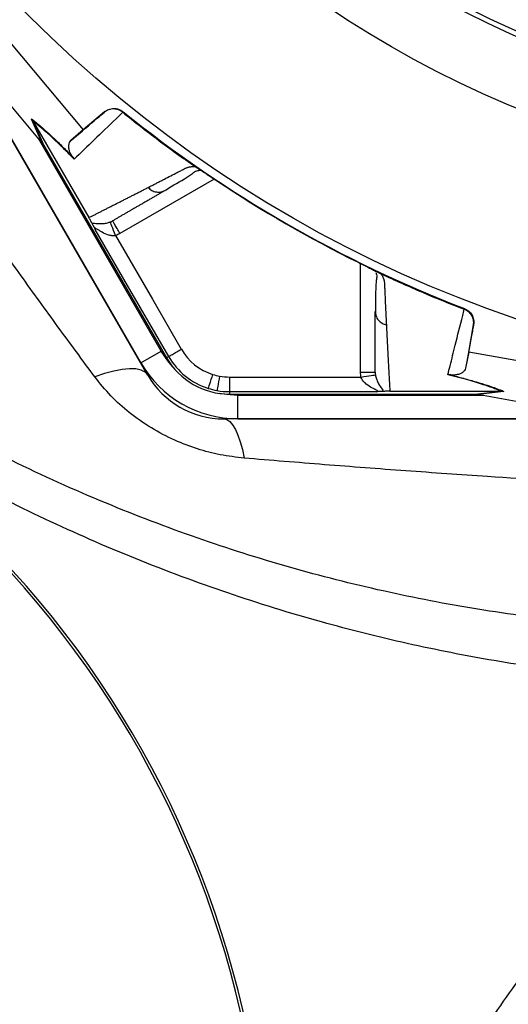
# Model space of a CAD drawing. Header units: millimetres. Extents: x 11 to 919, y 10 to 1899.
# Tile 11 of 23: x 215 to 315, y 1050 to 1252. Entities that reach past the tile are written whole.
import ezdxf

# ---------------------------------------------------------------- set-up
doc = ezdxf.new("R2010")
doc.units = ezdxf.units.MM

msp = doc.modelspace()

# ---------------------------------------------------------------- linework, layer by layer
at = {"color": 7, "linetype": 'Continuous', "lineweight": 25}
for p, q in [((189.7, 1274.9), (228.3, 1228.96)), ((219.67, 1226.48), (183.54, 1269.48)), ((241.52, 1178.65), (201.22, 1248.44)), ((201.3, 1248.35), (240.09, 1181.16)), ((232.66, 1232.62), (228.3, 1228.96)), ((232.57, 1232.54), (232.66, 1232.62)), ((236.47, 1232.66), (236.37, 1232.56)), ((219.87, 1226.24), (217.71, 1231.17)), ((218.04, 1230.69), (220.2, 1225.77)), ((218.05, 1230.68), (229.44, 1210.95)), ((228.3, 1228.96), (225.77, 1226.74)), ((244.27, 1183.57), (219.09, 1227.17)), ((219.87, 1226.24), (220.2, 1225.77)), ((220.2, 1225.77), (245.36, 1182.2)), ((251.61, 1221.14), (251.69, 1221.09)), ((244.68, 1216.37), (245.1, 1216.53)), ((288.78, 1199.68), (288.85, 1199.64)), ((288.12, 1191.69), (288.19, 1191.25)), ((306.37, 1192.15), (306.4, 1192.29)), ((307.29, 1183.36), (308.28, 1188.96)), ((308.28, 1188.96), (308.25, 1188.84)), ((240.09, 1181.16), (244.27, 1183.57)), ((245.79, 1182.44), (245.36, 1182.2)), ((307.29, 1183.36), (306.63, 1180.06)), ((366.37, 1172.9), (307.29, 1183.36)), ((258.26, 1178.24), (285.19, 1178.24)), ((258.26, 1178.24), (258.26, 1175.24)), ((291.12, 1175.34), (313.9, 1175.34)), ((308.57, 1174.75), (313.91, 1175.34)), ((313.91, 1175.34), (313.9, 1175.34)), ((288.32, 1175.24), (258.26, 1175.24)), ((258.26, 1175.24), (258.26, 1174.75)), ((258.26, 1174.75), (308.57, 1174.75)), ((310.34, 1174.49), (259.99, 1174.49)), ((259.99, 1169.67), (259.99, 1174.49)), ((314.49, 1175.3), (309.14, 1174.7)), ((309.45, 1174.65), (364.76, 1164.85)), ((337.69, 1169.65), (257.1, 1169.65)), ((259.99, 1169.67), (337.57, 1169.67))]:
    msp.add_line(p, q, dxfattribs=at)
at = {"color": 1, "linetype": 'Continuous', "lineweight": 25}
for p, q in [((255.13, 1218.85), (235.81, 1207.7)), ((285.12, 1179.23), (285.12, 1201.53)), ((241.52, 1178.65), (241.69, 1178.75)), ((257.1, 1169.85), (257.1, 1169.65))]:
    msp.add_line(p, q, dxfattribs=at)
at = {"color": 7, "linetype": 'Continuous', "lineweight": 25, "flags": 128}
for points in [[(234.91, 1207.27), (234.71, 1207.8), (234.51, 1208.31), (234.33, 1208.79), (234.17, 1209.21), (234.03, 1209.56), (233.93, 1209.82), (233.86, 1209.99), (233.83, 1210.07)], [(245.79, 1182.44), (237.37, 1197.02), (230.75, 1208.48)], [(234.91, 1207.27), (242.46, 1194.21), (248.38, 1183.94)], [(246.55, 1180.44), (245.59, 1181.59), (244.27, 1183.57)], [(241.52, 1178.65), (240.98, 1179.24), (240.17, 1179.66), (239.09, 1179.9), (237.78, 1179.95), (236.25, 1179.81), (234.52, 1179.48), (232.64, 1178.98), (230.64, 1178.3)], [(254.8, 1178.78), (254.62, 1178.23), (254.45, 1177.71), (254.3, 1177.22), (254.16, 1176.79), (254.05, 1176.44), (253.96, 1176.17), (253.91, 1175.99), (253.89, 1175.92)], [(256.22, 1178.43), (256.12, 1177.86), (256.02, 1177.32), (255.93, 1176.82), (255.85, 1176.37), (255.78, 1176.01), (255.73, 1175.73), (255.7, 1175.55), (255.68, 1175.48)], [(285.19, 1178.24), (285.76, 1178.33), (286.3, 1178.41), (286.8, 1178.49), (287.25, 1178.56), (287.61, 1178.62), (287.89, 1178.66), (288.08, 1178.69), (288.15, 1178.7)], [(259.99, 1174.49), (257.62, 1174.64), (256.14, 1174.9)], [(257.1, 1169.65), (257.72, 1169.51), (258.32, 1169.1), (258.9, 1168.43), (259.46, 1167.51), (259.98, 1166.35), (260.46, 1164.96), (260.89, 1163.38), (261.26, 1161.61)]]:
    msp.add_lwpolyline(points, dxfattribs=at)
at = {"color": 7, "linetype": 'Continuous', "lineweight": 25}
for radius in [258.01, 217.51, 204, 203]:
    msp.add_circle((399.71, 1434.65), radius, dxfattribs=at)
for centre, radius, start, end in [((399.71, 1434.65), 259.7, 231.0565, 248.9435), ((258.26, 1189.65), 11.4, 210, 252.3248), ((258.26, 1189.65), 14.9, 210, 270), ((258.26, 1189.65), 14.4, 210, 252.3248), ((259.99, 1192.65), 22.98, 210, 270), ((257.1, 1187.65), 18, 210, 270), ((258.26, 1189.65), 11.4, 252.3248, 259.6989), ((258.26, 1189.65), 11.4, 259.6989, 270), ((258.26, 1189.65), 14.4, 252.3248, 259.6989), ((258.26, 1189.65), 14.4, 259.6989, 270), ((65.54, 1003.49), 200, 340.7941, 56.802), ((65.54, 1003.49), 200.52, 340.7941, 56.802)]:
    msp.add_arc(centre, radius, start, end, dxfattribs=at)
for centre, major_axis, start_param, end_param in [((220.44, 1225.15), (-11.1, 13.24), 4.781806, 4.800012), ((307.91, 1174.65), (17.02, -2.99), 1.483174, 1.50138)]:
    msp.add_ellipse(centre, major_axis=major_axis, ratio=0.015428, start_param=start_param, end_param=end_param, dxfattribs=at)
for points, knots in [([(399.4, 1897.09), (378.93, 1894.97), (358.56, 1891.48), (328.36, 1884.18), (318.36, 1881.4), (298.51, 1875.16), (288.68, 1871.68), (259.74, 1860.22), (241.1, 1851.19), (205.4, 1830.59), (188.34, 1819.02), (156.04, 1793.46), (140.78, 1779.47), (112.4, 1749.33), (99.27, 1733.19), (75.56, 1699.16), (64.96, 1681.28), (46.51, 1644.27), (38.67, 1625.15), (25.87, 1586.03), (20.9, 1566.01), (13.9, 1525.34), (11.87, 1504.69), (11.25, 1478.69), (11.22, 1473.48), (11.37, 1463.06), (11.57, 1457.87), (12.47, 1442.35), (13.52, 1432.08), (17.94, 1401.55), (22.6, 1381.59), (41.39, 1323.5), (60.33, 1287.16), (97.53, 1238.34), (111.37, 1223.04), (141.49, 1194.92), (157.79, 1182.13), (175.05, 1170.84)], [0, 0, 0, 0, 0.0625, 0.0625, 0.09375, 0.09375, 0.125, 0.125, 0.1875, 0.1875, 0.25, 0.25, 0.3125, 0.3125, 0.375, 0.375, 0.4375, 0.4375, 0.5, 0.5, 0.5625, 0.5625, 0.625, 0.625, 0.640625, 0.640625, 0.65625, 0.65625, 0.6875, 0.6875, 0.75, 0.75, 0.875, 0.875, 0.9375, 0.9375, 1, 1, 1, 1]), ([(399.45, 1896.57), (391.35, 1895.6), (376.73, 1893.87), (355.77, 1890.05), (336.52, 1885.77), (317.46, 1880.64), (298.66, 1874.69), (281.21, 1868.29), (265.08, 1861.59), (250.25, 1854.74), (235.69, 1847.32), (221.42, 1839.34), (207.47, 1830.83), (193.86, 1821.78), (180.62, 1812.21), (167.75, 1802.14), (153.46, 1790.03), (138.02, 1775.64), (121.74, 1758.7), (106.43, 1740.9), (92.14, 1722.29), (78.92, 1702.94), (66.79, 1682.88), (55.79, 1662.19), (45.94, 1640.92), (37.29, 1619.14), (29.86, 1596.91), (23.67, 1574.3), (19.15, 1553.32), (15.98, 1534.09), (13.66, 1515.23), (12.09, 1494.78), (11.56, 1472.8), (12.26, 1451.46), (14.15, 1430.84), (17.09, 1410.99), (21.11, 1391.34), (26.22, 1371.95), (32.4, 1352.86), (39.6, 1334.18), (47.81, 1315.97), (57, 1298.27), (67.15, 1281.11), (78.25, 1264.54), (90.24, 1248.62), (102.9, 1233.58), (116.17, 1219.45), (129.96, 1206.22), (144.45, 1193.74), (159.52, 1181.98), (170.07, 1174.84), (175.34, 1171.28)], [0, 0, 0, 0, 0.024767, 0.044709, 0.06468, 0.084659, 0.104626, 0.124565, 0.141104, 0.15765, 0.174189, 0.190729, 0.207274, 0.223813, 0.240353, 0.256899, 0.273438, 0.297207, 0.320995, 0.344764, 0.368476, 0.392207, 0.415919, 0.439631, 0.46336, 0.487071, 0.510784, 0.534514, 0.558227, 0.575955, 0.593683, 0.615937, 0.638205, 0.660453, 0.680747, 0.701057, 0.721351, 0.741645, 0.761954, 0.782248, 0.80242, 0.822607, 0.842779, 0.862951, 0.883137, 0.903309, 0.922621, 0.941974, 0.961339, 0.98069, 1, 1, 1, 1]), ([(366.75, 1114.97), (360.71, 1115.17), (348.6, 1115.56), (330.5, 1117.32), (312.5, 1119.93), (294.67, 1123.45), (276.42, 1128.03), (257.8, 1133.8), (238.9, 1140.85), (220.39, 1148.95), (202.36, 1158.06), (184.89, 1168.14), (168.01, 1179.18), (151.78, 1191.19), (136.22, 1204.14), (121.39, 1217.97), (107.34, 1232.6), (94.15, 1247.96), (81.87, 1264), (70.53, 1280.72), (60.16, 1298.07), (50.76, 1316.01), (42.38, 1334.44), (35.05, 1353.28), (28.81, 1372.44), (23.71, 1391.89), (19.74, 1411.59), (16.84, 1431.51), (15.04, 1451.57), (14.3, 1471.66), (14.63, 1491.88), (16.02, 1512.2), (18.4, 1532.6), (21.78, 1552.88), (26.13, 1572.98), (31.44, 1592.82), (38.03, 1613.33), (46.08, 1634.45), (55.74, 1656.06), (66.62, 1677.12), (78.64, 1697.56), (91.77, 1717.25), (105.96, 1736.15), (121.21, 1754.18), (137.47, 1771.36), (154.69, 1787.63), (172.78, 1802.91), (191.67, 1817.15), (211.23, 1830.22), (231.4, 1842.11), (252.11, 1852.82), (272.91, 1862.16), (293.69, 1870.19), (314.37, 1877), (335.39, 1882.8), (356.66, 1887.57), (378.11, 1891.4), (392.51, 1893.1), (399.71, 1893.95)], [0, 0, 0, 0, 0.015344, 0.030717, 0.046101, 0.061474, 0.076817, 0.093822, 0.11088, 0.127964, 0.145049, 0.162107, 0.179112, 0.19618, 0.213301, 0.230451, 0.247601, 0.264725, 0.281794, 0.298835, 0.31593, 0.333053, 0.350177, 0.367273, 0.384315, 0.401262, 0.418258, 0.435282, 0.452311, 0.469316, 0.486269, 0.503595, 0.520961, 0.538349, 0.555737, 0.573103, 0.590429, 0.610383, 0.630401, 0.65045, 0.6705, 0.690517, 0.710471, 0.730408, 0.750408, 0.77044, 0.790471, 0.81047, 0.830407, 0.850115, 0.869838, 0.889546, 0.907917, 0.926329, 0.944765, 0.963204, 0.981624, 1, 1, 1, 1]), ([(390.26, 1127.36), (383.67, 1126.94), (370.51, 1126.11), (350.75, 1126.33), (331.08, 1127.61), (311.52, 1130.06), (292.11, 1133.65), (272.89, 1138.39), (253.88, 1144.27), (234.86, 1151.39), (215.89, 1159.78), (197.1, 1169.47), (178.87, 1180.31), (161.31, 1192.26), (144.49, 1205.29), (129.11, 1218.77), (115.12, 1232.52), (102.45, 1246.37), (90.56, 1260.85), (79.49, 1275.91), (69.33, 1291.42), (60.09, 1307.33), (51.74, 1323.59), (44.25, 1340.29), (37.59, 1357.49), (31.79, 1375.18), (26.88, 1393.34), (22.93, 1411.8), (19.96, 1430.52), (17.99, 1449.48), (17.04, 1468.61), (17.12, 1488.53), (18.18, 1509.14), (20.37, 1530.34), (23.62, 1551.36), (27.94, 1572.15), (33.31, 1592.69), (39.72, 1612.93), (47.17, 1632.83), (55.78, 1652.68), (65.59, 1672.4), (76.63, 1691.89), (88.7, 1710.78), (101.78, 1729.01), (115.83, 1746.51), (130.56, 1762.96), (145.86, 1778.37), (161.65, 1792.72), (178.13, 1806.24), (195.26, 1818.88), (213.02, 1830.64), (231.38, 1841.5), (250.29, 1851.43), (270.04, 1860.55), (290.62, 1868.78), (311.96, 1876), (333.62, 1882.15), (355.49, 1887.21), (377.52, 1891.26), (392.32, 1893.04), (399.71, 1893.93)], [0, 0, 0, 0, 0.016615, 0.033169, 0.049689, 0.066203, 0.08274, 0.099329, 0.115998, 0.132758, 0.150404, 0.168121, 0.185887, 0.203686, 0.221503, 0.239323, 0.255064, 0.270782, 0.286466, 0.302105, 0.317705, 0.333004, 0.348298, 0.3636, 0.378925, 0.394602, 0.410328, 0.426113, 0.441967, 0.4579, 0.473926, 0.490013, 0.507879, 0.525699, 0.543481, 0.561236, 0.578977, 0.596719, 0.614481, 0.632279, 0.650967, 0.669688, 0.68843, 0.707181, 0.725932, 0.744671, 0.762535, 0.780367, 0.798171, 0.815963, 0.83376, 0.851579, 0.869432, 0.88733, 0.906138, 0.925006, 0.943834, 0.962602, 0.981321, 1, 1, 1, 1]), ([(230.64, 1178.3), (228.14, 1181.69), (225.62, 1185.12), (220.59, 1192.03), (218.06, 1195.52), (214.29, 1200.78), (213.03, 1202.54), (210.51, 1206.08), (209.25, 1207.85), (205.49, 1213.17), (203, 1216.74), (195.56, 1227.47), (190.66, 1234.67), (183.42, 1245.55), (181.02, 1249.19), (177.45, 1254.67), (176.26, 1256.5), (174.49, 1259.25), (173.9, 1260.16), (172.72, 1262), (172.13, 1262.92), (171.55, 1263.84)], [0, 0, 0, 0, 0.125, 0.125, 0.25, 0.25, 0.3125, 0.3125, 0.375, 0.375, 0.5, 0.5, 0.75, 0.75, 0.875, 0.875, 0.9375, 0.9375, 0.96875, 0.96875, 1, 1, 1, 1]), ([(225.77, 1226.74), (225.99, 1226.93), (227.7, 1228.39), (229.95, 1230.31), (232.1, 1232.14), (232.57, 1232.54)], [0, 0, 0, 0, 0.102589, 0.804818, 1, 1, 1, 1]), ([(236.39, 1232.55), (235.93, 1232.11), (233.89, 1230.15), (230.47, 1226.84), (227.78, 1224.23), (226.42, 1222.92)], [0, 0, 0, 0, 0.127099, 0.56229, 1, 1, 1, 1]), ([(236.37, 1232.56), (236.09, 1232.75), (235.53, 1233.12), (234.51, 1233.29), (233.48, 1233.13), (232.85, 1232.78), (232.57, 1232.54), (232.57, 1232.54)], [0, 0, 0, 0, 0.243073, 0.486108, 0.730215, 0.994529, 1, 1, 1, 1]), ([(232.66, 1232.62), (232.94, 1232.82), (233.5, 1233.2), (234.52, 1233.38), (235.57, 1233.25), (236.17, 1232.86), (236.47, 1232.66)], [0, 0, 0, 0, 0.244926, 0.489851, 0.734704, 1, 1, 1, 1]), ([(217.71, 1231.17), (217.93, 1231), (218.77, 1230.35), (220.22, 1229.12), (222.2, 1227.29), (224.09, 1225.46), (225.48, 1224.03), (226.15, 1223.34)], [0, 0, 0, 0, 0.10666, 0.403143, 0.607797, 0.812344, 1, 1, 1, 1]), ([(218.04, 1230.69), (217.94, 1230.85), (217.84, 1231.02), (217.72, 1231.17), (217.71, 1231.17)], [0, 0, 0, 0, 0.976205, 1, 1, 1, 1]), ([(226.42, 1222.92), (225.51, 1223.87), (224.65, 1224.74), (223.06, 1226.31), (222.31, 1227.02), (221.27, 1227.98), (220.94, 1228.28), (220.29, 1228.85), (219.98, 1229.12), (219.1, 1229.87), (218.55, 1230.3), (218.05, 1230.68)], [0, 0, 0, 0, 0.25, 0.25, 0.5, 0.5, 0.625, 0.625, 0.75, 0.75, 1, 1, 1, 1]), ([(226.15, 1223.34), (226.09, 1223.43), (226.04, 1223.49), (225.95, 1223.62), (225.92, 1223.67), (225.83, 1223.82), (225.78, 1223.91), (225.66, 1224.14), (225.61, 1224.26), (225.52, 1224.49), (225.48, 1224.59), (225.43, 1224.78), (225.41, 1224.87), (225.35, 1225.12), (225.33, 1225.26), (225.32, 1225.53), (225.32, 1225.65), (225.35, 1225.99), (225.4, 1226.18), (225.55, 1226.5), (225.65, 1226.63), (225.77, 1226.74)], [0, 0, 0, 0, 0.015625, 0.015625, 0.03125, 0.03125, 0.0625, 0.0625, 0.125, 0.125, 0.1875, 0.1875, 0.25, 0.25, 0.375, 0.375, 0.5, 0.5, 0.75, 0.75, 1, 1, 1, 1]), ([(241.58, 1217.13), (241.8, 1217.24), (242.23, 1217.46), (242.89, 1217.8), (243.56, 1218.15), (244.23, 1218.49), (245.11, 1218.95), (246.22, 1219.52), (247.34, 1220.1), (248.25, 1220.57), (248.8, 1220.86), (249.19, 1221.06), (249.43, 1221.17), (249.65, 1221.25), (249.88, 1221.32), (250.15, 1221.37), (250.47, 1221.41), (250.82, 1221.44), (251.06, 1221.44), (251.19, 1221.44)], [0, 0, 0, 0, 0.077777, 0.1552, 0.232272, 0.308995, 0.385372, 0.530526, 0.674474, 0.747423, 0.819615, 0.846383, 0.869761, 0.889755, 0.906383, 0.929523, 0.9528, 0.976272, 1, 1, 1, 1]), ([(244.7, 1216.34), (246.15, 1217.21), (248.21, 1218.44), (250.46, 1219.75), (251.27, 1220.59), (252.08, 1220.64), (252.37, 1220.66)], [0, 0, 0, 0, 0.578264, 0.819399, 0.935238, 1, 1, 1, 1]), ([(251.19, 1221.44), (251.22, 1221.42), (251.28, 1221.37), (251.37, 1221.31), (251.46, 1221.25), (251.54, 1221.19), (251.59, 1221.16), (251.61, 1221.14)], [0, 0, 0, 0, 0.212576, 0.416535, 0.614103, 0.807726, 1, 1, 1, 1]), ([(251.69, 1221.09), (251.73, 1221.07), (251.8, 1221.02), (251.93, 1220.94), (252.06, 1220.86), (252.2, 1220.77), (252.34, 1220.68), (252.49, 1220.59), (252.64, 1220.49), (252.8, 1220.38), (252.96, 1220.28), (253.13, 1220.17), (253.31, 1220.05), (253.49, 1219.93), (253.74, 1219.77), (254.05, 1219.56), (254.43, 1219.31), (254.82, 1219.06), (255.21, 1218.79), (255.48, 1218.62), (255.61, 1218.53)], [0, 0, 0, 0, 0.044249, 0.088103, 0.131644, 0.174954, 0.21812, 0.261226, 0.304357, 0.347601, 0.391041, 0.434763, 0.478847, 0.523375, 0.568424, 0.654803, 0.740537, 0.826241, 0.912528, 1, 1, 1, 1]), ([(229.44, 1210.95), (229.64, 1211.05), (230.03, 1211.25), (230.62, 1211.54), (231.21, 1211.85), (231.81, 1212.15), (232.42, 1212.46), (233.04, 1212.77), (233.66, 1213.09), (234.28, 1213.41), (234.91, 1213.73), (235.55, 1214.05), (236.2, 1214.38), (236.85, 1214.71), (237.5, 1215.05), (238.17, 1215.38), (238.84, 1215.73), (239.51, 1216.07), (240.19, 1216.42), (240.88, 1216.77), (241.35, 1217.01), (241.58, 1217.13)], [0, 0, 0, 0, 0.055211, 0.110128, 0.164753, 0.219086, 0.273129, 0.326884, 0.38035, 0.43353, 0.486425, 0.539036, 0.591365, 0.643413, 0.695181, 0.746671, 0.797884, 0.848822, 0.899487, 0.949879, 1, 1, 1, 1]), ([(245.1, 1216.53), (244.89, 1216.4), (244.46, 1216.16), (243.83, 1215.79), (243.2, 1215.43), (242.57, 1215.06), (241.95, 1214.71), (241.33, 1214.35), (240.72, 1214), (240.12, 1213.65), (239.51, 1213.3), (238.92, 1212.96), (238.32, 1212.61), (237.74, 1212.27), (237.15, 1211.94), (236.57, 1211.6), (236, 1211.27), (235.43, 1210.94), (234.87, 1210.62), (234.5, 1210.4), (234.31, 1210.3)], [0, 0, 0, 0, 0.052635, 0.105608, 0.158921, 0.212573, 0.266566, 0.320902, 0.37558, 0.430604, 0.485973, 0.541688, 0.597751, 0.654162, 0.710923, 0.768034, 0.825496, 0.883311, 0.941478, 1, 1, 1, 1]), ([(230.06, 1209.79), (230, 1209.91), (229.93, 1210.05), (229.8, 1210.31), (229.74, 1210.41), (229.65, 1210.59), (229.61, 1210.65), (229.54, 1210.79), (229.5, 1210.86), (229.45, 1210.93)], [0, 0, 0, 0, 0.5, 0.5, 0.75, 0.75, 0.875, 0.875, 1, 1, 1, 1]), ([(230.06, 1209.79), (230.09, 1209.79), (230.24, 1209.8), (230.76, 1209.77), (231.66, 1209.68), (232.73, 1209.76), (233.43, 1209.91), (233.76, 1210.04), (233.83, 1210.07)], [0, 0, 0, 0, 0.044061, 0.224377, 0.592585, 0.811388, 0.961185, 1, 1, 1, 1]), ([(230.06, 1209.79), (230.09, 1209.72), (230.13, 1209.64), (230.22, 1209.47), (230.27, 1209.36), (230.39, 1209.14), (230.46, 1209.02), (230.6, 1208.76), (230.68, 1208.62), (230.75, 1208.48)], [0, 0, 0, 0, 0.25, 0.25, 0.5, 0.5, 0.75, 0.75, 1, 1, 1, 1]), ([(233.83, 1210.07), (233.99, 1210.14), (234.15, 1210.21), (234.31, 1210.3), (234.31, 1210.3)], [0, 0, 0, 0, 0.999877, 1, 1, 1, 1]), ([(235.81, 1207.7), (235.61, 1208.04), (235.42, 1208.38), (235.05, 1209.01), (234.89, 1209.29), (234.61, 1209.77), (234.5, 1209.97), (234.35, 1210.23), (234.31, 1210.3), (234.31, 1210.3)], [0, 0, 0, 0, 0.25, 0.25, 0.5, 0.5, 0.75, 0.75, 1, 1, 1, 1]), ([(234.91, 1207.27), (234.91, 1207.27), (234.9, 1207.27), (234.88, 1207.26), (234.86, 1207.26), (234.81, 1207.25), (234.76, 1207.24), (234.67, 1207.23), (234.6, 1207.22), (234.42, 1207.22), (234.29, 1207.22), (233.92, 1207.26), (233.68, 1207.31), (232.99, 1207.52), (232.56, 1207.72), (231.97, 1208.05), (231.78, 1208.16), (231.42, 1208.39), (231.24, 1208.51), (231, 1208.66), (230.92, 1208.7), (230.79, 1208.76), (230.74, 1208.78), (230.67, 1208.76), (230.66, 1208.72), (230.69, 1208.62), (230.72, 1208.55), (230.75, 1208.48)], [0, 0, 0, 0, 0.003906, 0.003906, 0.007813, 0.015625, 0.03125, 0.03125, 0.0625, 0.0625, 0.125, 0.125, 0.25, 0.25, 0.5, 0.5, 0.625, 0.625, 0.75, 0.75, 0.8125, 0.8125, 0.875, 0.875, 0.9375, 0.9375, 1, 1, 1, 1]), ([(284.59, 1201.79), (285, 1201.59), (285.83, 1201.18), (287, 1200.59), (287.92, 1200.13), (288.26, 1199.94), (288.38, 1199.88)], [0, 0, 0, 0, 0.272035, 0.551471, 0.845021, 1, 1, 1, 1]), ([(284.59, 1201.79), (284.67, 1201.76), (284.81, 1201.69), (285.03, 1201.58), (285.24, 1201.48), (285.45, 1201.37), (285.66, 1201.27), (285.86, 1201.16), (286.07, 1201.06), (286.27, 1200.96), (286.47, 1200.86), (286.73, 1200.73), (287.03, 1200.58), (287.38, 1200.4), (287.71, 1200.24), (288.01, 1200.08), (288.29, 1199.94), (288.55, 1199.8), (288.7, 1199.72), (288.78, 1199.68)], [0, 0, 0, 0, 0.043919, 0.087472, 0.13073, 0.173768, 0.216664, 0.259492, 0.30233, 0.345255, 0.388344, 0.431671, 0.51489, 0.596546, 0.677156, 0.757259, 0.837405, 0.91814, 1, 1, 1, 1]), ([(288.26, 1199.71), (288.31, 1199.57), (288.51, 1199), (288.32, 1198.27), (288.27, 1197.3), (288.19, 1195.86), (288.16, 1193.84), (288.15, 1192.14), (288.15, 1191.25)], [0, 0, 0, 0, 0.0384057, 0.1575858, 0.2772597, 0.4055054, 0.6863694, 1, 1, 1, 1]), ([(288.85, 1199.64), (288.88, 1199.63), (288.92, 1199.61), (289, 1199.57), (289.07, 1199.54), (289.16, 1199.5), (289.24, 1199.46), (289.3, 1199.43), (289.33, 1199.42)], [0, 0, 0, 0, 0.160202, 0.321039, 0.484027, 0.650625, 0.822199, 1, 1, 1, 1]), ([(289.33, 1199.42), (289.36, 1199.36), (289.43, 1199.24), (289.53, 1199.06), (289.62, 1198.88), (289.7, 1198.71), (289.77, 1198.54), (289.83, 1198.38), (289.88, 1198.22), (289.92, 1198.07), (289.96, 1197.87), (289.99, 1197.62), (290.01, 1197.26), (290.03, 1196.82), (290.05, 1196.32), (290.09, 1195.49), (290.14, 1194.36), (290.2, 1192.96), (290.27, 1191.59), (290.33, 1190.25), (290.38, 1189.38), (290.4, 1188.94)], [0, 0, 0, 0, 0.013423, 0.026738, 0.039956, 0.053088, 0.066144, 0.079134, 0.09207, 0.104963, 0.117824, 0.141662, 0.172831, 0.217057, 0.263491, 0.312127, 0.449156, 0.58733, 0.723761, 0.861313, 1, 1, 1, 1]), ([(288.12, 1179.23), (288.12, 1179.46), (288.12, 1179.91), (288.12, 1180.6), (288.12, 1181.3), (288.12, 1182), (288.12, 1182.71), (288.12, 1183.43), (288.12, 1184.15), (288.12, 1184.87), (288.12, 1185.61), (288.12, 1186.35), (288.12, 1187.09), (288.12, 1187.84), (288.12, 1188.6), (288.12, 1189.36), (288.12, 1190.13), (288.12, 1190.91), (288.12, 1191.43), (288.12, 1191.69)], [0, 0, 0, 0, 0.061953, 0.123509, 0.18467, 0.245435, 0.305808, 0.365787, 0.425376, 0.484574, 0.543383, 0.601804, 0.659839, 0.717488, 0.774754, 0.831636, 0.888137, 0.944258, 1, 1, 1, 1]), ([(302.99, 1178.71), (303.15, 1179.33), (303.64, 1181.28), (304.63, 1185.22), (305.61, 1189.16), (306.25, 1191.72), (306.35, 1192.16)], [0, 0, 0, 0, 0.1488341, 0.476021, 0.9112013, 1, 1, 1, 1]), ([(308.25, 1188.84), (308.25, 1188.85), (308.31, 1189.21), (308.3, 1189.93), (307.93, 1190.9), (307.28, 1191.7), (306.67, 1192), (306.37, 1192.15)], [0, 0, 0, 0, 0.005465, 0.269781, 0.51389, 0.756925, 1, 1, 1, 1]), ([(306.4, 1192.29), (306.71, 1192.14), (307.31, 1191.83), (307.96, 1191.03), (308.35, 1190.04), (308.3, 1189.33), (308.28, 1188.96)], [0, 0, 0, 0, 0.244598, 0.489191, 0.733868, 1, 1, 1, 1]), ([(290.4, 1188.94), (290.41, 1188.71), (290.44, 1188.23), (290.47, 1187.53), (290.51, 1186.84), (290.54, 1186.15), (290.58, 1185.47), (290.61, 1184.8), (290.65, 1184.13), (290.68, 1183.46), (290.71, 1182.8), (290.75, 1182.15), (290.78, 1181.51), (290.82, 1180.86), (290.85, 1180.23), (290.89, 1179.6), (290.92, 1178.97), (290.95, 1178.35), (290.99, 1177.74), (291.02, 1177.13), (291.05, 1176.53), (291.08, 1175.93), (291.11, 1175.54), (291.12, 1175.34)], [0, 0, 0, 0, 0.045336, 0.090894, 0.136674, 0.182678, 0.228907, 0.275362, 0.322044, 0.368954, 0.416093, 0.463462, 0.511063, 0.558896, 0.606962, 0.655262, 0.703798, 0.752569, 0.801578, 0.850824, 0.900309, 0.950034, 1, 1, 1, 1]), ([(308.25, 1188.84), (308.17, 1188.43), (307.7, 1185.84), (307.15, 1182.91), (306.71, 1180.51), (306.63, 1180.06)], [0, 0, 0, 0, 0.1333719, 0.8356021, 1, 1, 1, 1]), ([(245.79, 1182.44), (245.8, 1182.45), (245.86, 1182.49), (246.13, 1182.64), (246.33, 1182.76), (246.83, 1183.05), (247.13, 1183.22), (247.76, 1183.58), (248.08, 1183.77), (248.38, 1183.94)], [0, 0, 0, 0, 0.25, 0.25, 0.5, 0.5, 0.75, 0.75, 1, 1, 1, 1]), ([(306.63, 1180.06), (306.57, 1179.89), (306.45, 1179.55), (306.01, 1179.16), (305.49, 1178.89), (305.01, 1178.75), (304.61, 1178.68), (304.22, 1178.65), (303.91, 1178.64), (303.57, 1178.68), (303.49, 1178.69)], [0, 0, 0, 0, 0.276313, 0.544227, 0.717558, 0.828272, 0.898432, 0.942707, 0.987325, 1, 1, 1, 1]), ([(261.26, 1161.61), (259.62, 1161.81), (256.4, 1162.18), (251.63, 1163.45), (246.87, 1165.26), (242.14, 1167.74), (237.74, 1170.82), (233.82, 1174.33), (231.71, 1176.97), (230.64, 1178.3)], [0, 0, 0, 0, 0.139315, 0.273165, 0.40942, 0.55895, 0.712046, 0.85463, 1, 1, 1, 1]), ([(285.12, 1179.23), (285.51, 1179.23), (285.9, 1179.23), (286.63, 1179.23), (286.96, 1179.23), (287.51, 1179.23), (287.74, 1179.23), (288.04, 1179.23), (288.12, 1179.23), (288.12, 1179.23)], [0, 0, 0, 0, 0.25, 0.25, 0.5, 0.5, 0.75, 0.75, 1, 1, 1, 1]), ([(288.32, 1175.24), (288.4, 1175.25), (288.47, 1175.26), (288.58, 1175.29), (288.61, 1175.31), (288.59, 1175.38), (288.55, 1175.42), (288.43, 1175.5), (288.35, 1175.55), (288.1, 1175.68), (287.92, 1175.77), (287.54, 1175.97), (287.34, 1176.08), (286.76, 1176.43), (286.37, 1176.7), (285.85, 1177.19), (285.68, 1177.37), (285.46, 1177.68), (285.4, 1177.78), (285.28, 1178), (285.23, 1178.12), (285.19, 1178.24)], [0, 0, 0, 0, 0.0625, 0.0625, 0.125, 0.125, 0.1875, 0.1875, 0.25, 0.25, 0.375, 0.375, 0.5, 0.5, 0.75, 0.75, 0.875, 0.875, 0.9375, 0.9375, 1, 1, 1, 1]), ([(288.12, 1179.23), (288.12, 1179.23), (288.12, 1179.05), (288.13, 1178.88), (288.15, 1178.7)], [0, 0, 0, 0, 0.00011, 1, 1, 1, 1]), ([(288.15, 1178.7), (288.21, 1178.41), (288.29, 1178.07), (288.52, 1177.44), (288.91, 1176.62), (289.43, 1175.9), (289.72, 1175.46), (289.79, 1175.32), (289.8, 1175.3)], [0, 0, 0, 0, 0.157454, 0.188363, 0.407232, 0.775553, 0.955926, 1, 1, 1, 1]), ([(303.49, 1178.69), (303.33, 1178.7), (303.17, 1178.72), (303, 1178.71), (302.99, 1178.71)], [0, 0, 0, 0, 0.977851, 1, 1, 1, 1]), ([(313.9, 1175.34), (313.67, 1175.44), (312.74, 1175.82), (310.74, 1176.55), (307.43, 1177.58), (304.49, 1178.33), (302.99, 1178.71)], [0, 0, 0, 0, 0.0968182, 0.3932671, 0.6915985, 1, 1, 1, 1]), ([(303.49, 1178.69), (304.42, 1178.45), (306.36, 1177.96), (308.89, 1177.24), (311.46, 1176.44), (313.25, 1175.8), (314.23, 1175.4), (314.49, 1175.3)], [0, 0, 0, 0, 0.187656, 0.392204, 0.596857, 0.893341, 1, 1, 1, 1]), ([(291.12, 1175.34), (290.94, 1175.34), (290.78, 1175.34), (290.51, 1175.33), (290.39, 1175.33), (290.19, 1175.32), (290.1, 1175.32), (289.94, 1175.31), (289.87, 1175.3), (289.8, 1175.3)], [0, 0, 0, 0, 0.25, 0.25, 0.5, 0.5, 0.75, 0.75, 1, 1, 1, 1]), ([(289.8, 1175.3), (289.73, 1175.29), (289.64, 1175.28), (289.44, 1175.27), (289.33, 1175.27), (289.07, 1175.26), (288.93, 1175.26), (288.64, 1175.25), (288.48, 1175.25), (288.32, 1175.24)], [0, 0, 0, 0, 0.25, 0.25, 0.5, 0.5, 0.75, 0.75, 1, 1, 1, 1]), ([(395.03, 1154.82), (389.38, 1154.82), (378.08, 1154.84), (358.43, 1155.34), (336.09, 1156.3), (313.84, 1157.63), (294.38, 1158.99), (277.7, 1160.26), (266.74, 1161.16), (261.26, 1161.61)], [0, 0, 0, 0, 0.125976, 0.252004, 0.438195, 0.624364, 0.749599, 0.874868, 1, 1, 1, 1]), ([(238.41, 865.11), (239.77, 871.84), (242.49, 885.29), (247.61, 905.24), (253.49, 924.97), (260.26, 944.62), (267.91, 964.15), (276.45, 983.52), (285.79, 1002.53), (295.23, 1019.81), (304.52, 1035.47), (313.67, 1049.48), (323.85, 1063.02), (335.19, 1075.89), (347.58, 1088.06), (359.15, 1097.94), (366.73, 1103.52), (369.66, 1105.67)], [0, 0, 0, 0, 0.073453, 0.146968, 0.220483, 0.293935, 0.369465, 0.445062, 0.520659, 0.596189, 0.655917, 0.71566, 0.775318, 0.837213, 0.89919, 0.961084, 1, 1, 1, 1]), ([(309.31, 948.24), (311.45, 953.24), (315.74, 963.24), (322.62, 978.12), (329.65, 993.04), (336.81, 1008.05), (343.74, 1023.16), (350.97, 1038.04), (358.73, 1052.49), (367.06, 1066.53), (373.33, 1075.43), (376.46, 1079.86)], [0, 0, 0, 0, 0.110081, 0.220503, 0.331441, 0.44314, 0.555963, 0.667294, 0.778601, 0.889572, 1, 1, 1, 1])]:
    msp.add_open_spline(points, degree=3, knots=knots, dxfattribs=at)
for points in [[(236.38, 1232.56), (238.78, 1230.62), (243.65, 1226.82), (248.66, 1223.2), (251.19, 1221.44)], [(218.05, 1230.68), (218.05, 1230.69), (218.05, 1230.69), (218.04, 1230.69)], [(226.15, 1223.34), (226.25, 1223.21), (226.34, 1223.07), (226.42, 1222.92)], [(255.61, 1218.53), (264.9, 1212.34), (274.59, 1206.74), (284.59, 1201.79)], [(235.81, 1207.7), (235.52, 1207.53), (235.22, 1207.39), (234.91, 1207.27)], [(289.33, 1199.42), (292.12, 1198.11), (297.76, 1195.58), (303.48, 1193.26), (306.36, 1192.15)], [(285.19, 1178.24), (285.14, 1178.57), (285.12, 1178.9), (285.12, 1179.23)], [(313.91, 1175.34), (314.11, 1175.34), (314.3, 1175.33), (314.49, 1175.3)], [(308.57, 1174.75), (308.76, 1174.75), (308.95, 1174.73), (309.14, 1174.7)]]:
    msp.add_open_spline(points, degree=3, dxfattribs=at)
at = {"color": 1, "linetype": 'Continuous', "lineweight": 25}
for points, knots in [([(241.58, 1217.13), (241.82, 1216.91), (242.31, 1216.47), (243.26, 1216.16), (244.1, 1216.12), (244.54, 1216.31), (244.68, 1216.37)], [0, 0, 0, 0, 0.2758109, 0.567612, 0.85941, 1, 1, 1, 1]), ([(288.19, 1191.25), (288.21, 1191.1), (288.27, 1190.62), (288.72, 1189.92), (289.46, 1189.25), (290.09, 1189.04), (290.4, 1188.94)], [0, 0, 0, 0, 0.1405906, 0.4323878, 0.7241836, 1, 1, 1, 1])]:
    msp.add_open_spline(points, degree=3, knots=knots, dxfattribs=at)

doc.saveas('drawing.dxf')
